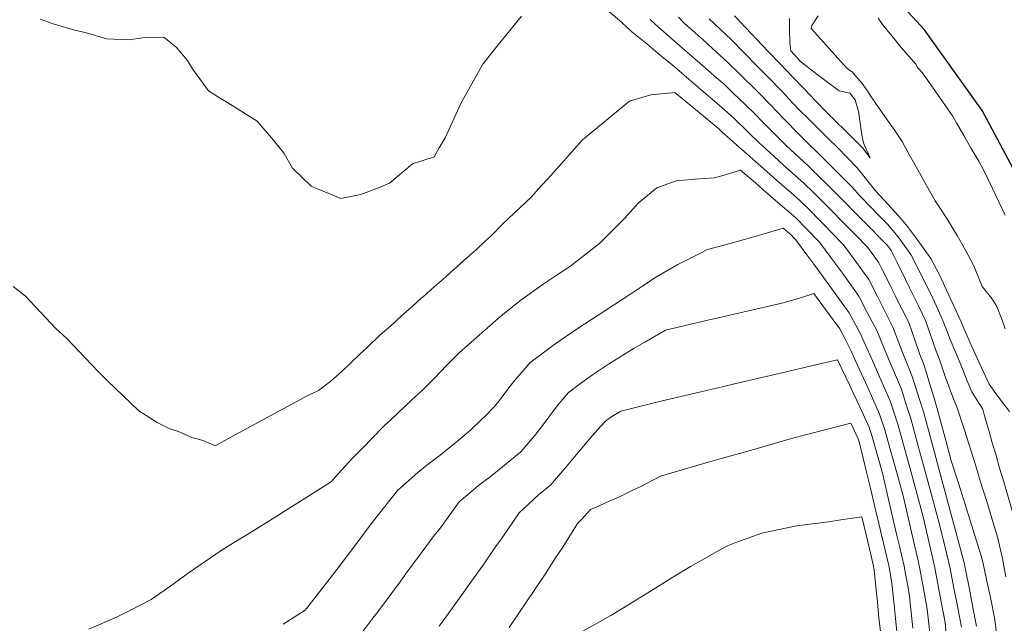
# Model space of a CAD drawing. Header units: inches. Extents: x 11351264 to 11356330, y 6702313 to 6706468.
# Tile 140 of 160: x 11355828 to 11356084, y 6705233 to 6705390. Entities that reach past the tile are written whole.
import ezdxf

# ---------------------------------------------------------------- set-up
doc = ezdxf.new("R2010")
doc.units = ezdxf.units.IN
doc.header["$MEASUREMENT"] = 0
doc.layers.add('Shumate_Contours_clip1', color=7, linetype='Continuous', lineweight=0)
doc.layers.add('Shumate_Streets_clip1', color=7, linetype='Continuous')

msp = doc.modelspace()

# ---------------------------------------------------------------- linework, layer by layer
at = {"layer": 'Shumate_Contours_clip1'}
for points, elevation in [([(11355980.16, 6705392.39), (11355984.28, 6705388.86), (11355986.81, 6705386.5), (11355990.72, 6705383.36), (11355994.73, 6705379.97), (11355997.21, 6705377.96), (11356003.7, 6705372.47), (11356010.17, 6705366.9), (11356013.35, 6705363.98), (11356017.09, 6705360.41), (11356019.93, 6705357.6), (11356023.76, 6705354.12), (11356026.33, 6705351.77), (11356031.57, 6705347.11), (11356034.18, 6705344.57), (11356035.95, 6705342.82), (11356038.88, 6705339.88), (11356041.58, 6705337.13), (11356043.27, 6705335.41), (11356044.91, 6705333.75), (11356048.24, 6705330.37), (11356051.1, 6705326.41), (11356052.06, 6705324.47), (11356053.32, 6705321.97), (11356054.37, 6705319.84), (11356055.53, 6705317.54), (11356056.68, 6705315.2), (11356057.74, 6705313.1), (11356058.99, 6705310.57), (11356059.78, 6705308.33), (11356060.56, 6705306.08), (11356061.79, 6705302.52), (11356062.73, 6705300.17), (11356063.64, 6705297.18), (11356064.56, 6705294.18), (11356065.47, 6705291.17), (11356066.18, 6705288.8), (11356068.76, 6705279.18), (11356069.92, 6705274.87), (11356071.87, 6705268.79), (11356072.64, 6705266.31), (11356074.85, 6705259.38), (11356076.76, 6705253.19), (11356077.8, 6705249.92), (11356078.34, 6705247.76), (11356079.36, 6705242.85), (11356080.1, 6705239.31), (11356081.27, 6705233.64), (11356082.11, 6705226.4)], 1374), ([(11355832.97, 6705389.75), (11355836.33, 6705388.55), (11355840.99, 6705387.14), (11355845.58, 6705386.03), (11355850.24, 6705384.64), (11355855.97, 6705384.43), (11355859.59, 6705384.95), (11355865.08, 6705385.08), (11355868.34, 6705382.51), (11355871.26, 6705379), (11355872.55, 6705376.84), (11355876.73, 6705371.14), (11355879.34, 6705369.51), (11355882.85, 6705367.32), (11355889.37, 6705363.23), (11355893.61, 6705358.29), (11355896.44, 6705354.81), (11355898.57, 6705350.98), (11355903.47, 6705346.37), (11355911.19, 6705343.13), (11355916.37, 6705344.17), (11355920.95, 6705345.89), (11355923.79, 6705347.07), (11355929.79, 6705352.13), (11355935.44, 6705353.97), (11355936.76, 6705356.31), (11355938.3, 6705358.92), (11355942.42, 6705367.97), (11355948.07, 6705378.07), (11355952.1, 6705383.06), (11355958.16, 6705390.52)], 1374), ([(11355991.65, 6705389.69), (11355993.75, 6705387.65), (11355998.07, 6705383.99), (11356001.36, 6705381.06), (11356004.53, 6705378.36), (11356008.88, 6705374.47), (11356010.99, 6705372.66), (11356013.23, 6705370.51), (11356016.35, 6705367.56), (11356018.92, 6705365.02), (11356020.78, 6705363.12), (11356023.66, 6705360.22), (11356027.05, 6705356.8), (11356032.62, 6705351.69), (11356035.23, 6705349.14), (11356037.83, 6705346.56), (11356040.42, 6705343.95), (11356042.21, 6705342.14), (11356045.12, 6705339.19), (11356047.85, 6705336.43), (11356049.33, 6705334.93), (11356051.04, 6705333.21), (11356053.17, 6705331.08), (11356053.68, 6705330.44), (11356054.29, 6705329.58), (11356055.82, 6705326.47), (11356058, 6705322.05), (11356058.98, 6705320.09), (11356060.19, 6705317.64), (11356061.34, 6705315.34), (11356062.39, 6705313.23), (11356063.34, 6705311.1), (11356064.44, 6705307.88), (11356065.22, 6705305.65), (11356066, 6705303.42), (11356066.85, 6705301.21), (11356068.35, 6705296.8), (11356069.45, 6705293.76), (11356070.57, 6705290.74), (11356071.42, 6705288.96), (11356073.35, 6705282.86), (11356076.23, 6705273.82), (11356077.49, 6705269.72), (11356079.17, 6705264.35), (11356081.42, 6705256.8), (11356082.04, 6705254.8), (11356082.66, 6705252.09), (11356083.26, 6705249.45), (11356084.13, 6705244.75)], 1372), ([(11355998.99, 6705390.27), (11356000.46, 6705388.76), (11356005.38, 6705384.38), (11356007.79, 6705382.13), (11356011.82, 6705378.52), (11356014.95, 6705375.45), (11356019.34, 6705371.14), (11356022.96, 6705367.44), (11356024.64, 6705365.69), (11356026.55, 6705363.68), (11356030.17, 6705359.97), (11356033.43, 6705356.71), (11356033.77, 6705356.38), (11356034.07, 6705356.09), (11356036.35, 6705353.88), (11356038.97, 6705351.31), (11356041.58, 6705348.71), (11356044.18, 6705346.07), (11356046.16, 6705343.82), (11356049.14, 6705340.71), (11356050.87, 6705338.93), (11356053.34, 6705336.46), (11356056.13, 6705333.16), (11356057.45, 6705331.33), (11356059.43, 6705328.54), (11356061.82, 6705323.78), (11356064.69, 6705318.17), (11356066.4, 6705314.38), (11356067.84, 6705311.17), (11356068.7, 6705308.92), (11356069.64, 6705306.47), (11356071.09, 6705303), (11356072.64, 6705299.21), (11356074, 6705295.86), (11356075.28, 6705292.85), (11356076.77, 6705290.46), (11356078.1, 6705288.36), (11356078.68, 6705286.28), (11356079.81, 6705282.49), (11356080.59, 6705279.61), (11356081.48, 6705276.63), (11356082.51, 6705272.94), (11356083.59, 6705269.43), (11356086.37, 6705259.79)], 1370), ([(11356006.96, 6705389.83), (11356012.66, 6705384.5), (11356016.27, 6705380.81), (11356019.3, 6705377.76), (11356022.33, 6705374.71), (11356025.92, 6705370.97), (11356028.83, 6705367.84), (11356030.41, 6705366.18), (11356032.67, 6705363.9), (11356035.77, 6705360.86), (11356038.03, 6705358.64), (11356040.36, 6705356.37), (11356042.88, 6705353.82), (11356045.47, 6705351.12), (11356048.25, 6705347.62), (11356050.25, 6705345.1), (11356053.5, 6705341.6), (11356055.19, 6705339.72), (11356056.83, 6705337.88), (11356058.57, 6705335.88), (11356060.62, 6705333.05), (11356062.62, 6705330.28), (11356064.62, 6705327.48), (11356066.96, 6705323.06), (11356068.69, 6705319.31), (11356070.42, 6705315.55), (11356072.4, 6705311.24), (11356073.17, 6705309.43), (11356074.89, 6705305.61), (11356076.6, 6705301.79), (11356078.73, 6705297.09), (11356079.78, 6705294.86), (11356081.12, 6705292.97), (11356082.49, 6705291.11), (11356085.08, 6705287.73)], 1368), ([(11356013.53, 6705390.61), (11356016.38, 6705387.61), (11356019.35, 6705384.49), (11356022.33, 6705381.38), (11356025.31, 6705378.28), (11356027.2, 6705376.29), (11356028.63, 6705374.79), (11356031.66, 6705371.62), (11356034.71, 6705368.46), (11356037.76, 6705365.33), (11356040.01, 6705363.1), (11356042.27, 6705360.87), (11356044.52, 6705358.64), (11356046.52, 6705356.64), (11356046.81, 6705356.34), (11356048.82, 6705353.66), (11356047.43, 6705356.73), (11356047.07, 6705357.59), (11356046.67, 6705359.72), (11356046.23, 6705362.75), (11356045.8, 6705365.79), (11356044.94, 6705368.77), (11356043.55, 6705370.53), (11356040.8, 6705371.14), (11356037.43, 6705373.65), (11356034.63, 6705375.73), (11356030.69, 6705378.73), (11356028.21, 6705381.5), (11356027.92, 6705383.61), (11356027.82, 6705387.32), (11356027.89, 6705389.91)], 1366), ([(11356083.92, 6705309.22), (11356083.06, 6705311.75), (11356081.77, 6705315.01), (11356080.45, 6705317.1), (11356077.97, 6705320.21), (11356075.83, 6705325.6), (11356073.63, 6705329.66), (11356071.43, 6705333.5), (11356068.81, 6705337.94), (11356066.92, 6705340.73), (11356065.78, 6705342.5), (11356063.5, 6705346.52), (11356061.25, 6705350.54), (11356059.01, 6705354.54), (11356057.81, 6705356.66), (11356057.13, 6705357.92), (11356055.24, 6705360.77), (11356053.3, 6705363.62), (11356051.3, 6705366.47), (11356049.34, 6705369.18), (11356049.28, 6705369.31), (11356048.04, 6705371.19), (11356046.74, 6705373.02), (11356044.06, 6705376.15), (11356043.77, 6705376.22), (11356042.78, 6705377.01), (11356040.46, 6705379.59), (11356038.13, 6705382.18), (11356035.8, 6705384.76), (11356033.55, 6705387.24), (11356033.53, 6705387.32), (11356033.65, 6705388.08), (11356035.29, 6705390.64)], 1368), ([(11356083.98, 6705338.83), (11356082.3, 6705342.26), (11356080.62, 6705345.69), (11356078.19, 6705350.71), (11356077.07, 6705352.85), (11356075.14, 6705356.16), (11356073.22, 6705359.47), (11356071.3, 6705362.78), (11356070.24, 6705364.62), (11356069.02, 6705366.35), (11356066.83, 6705369.52), (11356064.63, 6705372.69), (11356062.44, 6705375.85), (11356061.27, 6705377.09), (11356060.7, 6705378.04), (11356056.93, 6705382.44), (11356054.49, 6705385.41), (11356052.06, 6705388.38), (11356050.9, 6705390)], 1370), ([(11355825.94, 6705320.21), (11355829, 6705317.83), (11355837.01, 6705309.33), (11355839.75, 6705306.82), (11355848, 6705298.14), (11355850.42, 6705295.66), (11355858.64, 6705287.93), (11355863.37, 6705284.83), (11355866.51, 6705283.26), (11355869.12, 6705282.42), (11355872.41, 6705280.99), (11355875.38, 6705280.18), (11355878.42, 6705278.82), (11355883.51, 6705281.57), (11355885.94, 6705282.9), (11355892.78, 6705286.62), (11355899.67, 6705290.36), (11355902.05, 6705291.66), (11355905.32, 6705293.19), (11355908.59, 6705295.62), (11355911.59, 6705298.33), (11355913.7, 6705300.26), (11355916.22, 6705302.74), (11355917.97, 6705304.38), (11355921.35, 6705307.64), (11355924.12, 6705310.04), (11355926.87, 6705312.49), (11355929.59, 6705314.97), (11355932.15, 6705317.27), (11355932.55, 6705317.58), (11355935.39, 6705320.13), (11355938.46, 6705322.79), (11355941.52, 6705325.48), (11355944.57, 6705328.17), (11355946.42, 6705329.84), (11355948.81, 6705332.12), (11355950.31, 6705333.51), (11355953.41, 6705336.62), (11355956.16, 6705339.25), (11355960.65, 6705343.46), (11355963.38, 6705346.48), (11355965.07, 6705348.32), (11355974.02, 6705358.36), (11355986.23, 6705368.44), (11355991.79, 6705370.11), (11355998.04, 6705370.68), (11356003.93, 6705365.81), (11356009.38, 6705361.3), (11356010.36, 6705360.4), (11356012.48, 6705358.43), (11356014.8, 6705356.46), (11356020.39, 6705351.53), (11356025.28, 6705347.2), (11356028.19, 6705344.65), (11356030.53, 6705342.61), (11356033.14, 6705340.05), (11356035.56, 6705337.61), (11356037.11, 6705336.02), (11356038.64, 6705334.45), (11356041.94, 6705331.07), (11356044.86, 6705327.08), (11356046.88, 6705324.28), (11356048.5, 6705322.03), (11356050.73, 6705317.62), (11356052.41, 6705314.3), (11356054.76, 6705309.68), (11356056.31, 6705305.58), (11356057.18, 6705303.31), (11356059, 6705298.82), (11356059.8, 6705296.81), (11356060.75, 6705293.85), (11356061.69, 6705290.88), (11356062.78, 6705287.34), (11356063.39, 6705285.08), (11356065.57, 6705277.05), (11356066.71, 6705272.81), (11356068.34, 6705266.74), (11356069.99, 6705260.57), (11356071.09, 6705256.43), (11356073.26, 6705248.35), (11356073.66, 6705246.63), (11356074.64, 6705241.55), (11356075.56, 6705236.77), (11356076.51, 6705231.86)], 1376), ([(11355845.63, 6705231.14), (11355852.81, 6705234.25), (11355856.6, 6705236.12), (11355861.83, 6705238.81), (11355866.94, 6705242.41), (11355871.48, 6705245.66), (11355880, 6705251.6), (11355884.35, 6705254.22), (11355887.39, 6705256.09), (11355892.01, 6705258.95), (11355894.73, 6705260.64), (11355896.52, 6705261.76), (11355902.03, 6705265.24), (11355908.74, 6705269.5), (11355909.2, 6705270.1), (11355909.33, 6705270.26), (11355909.69, 6705270.61), (11355914.04, 6705275.42), (11355917.13, 6705278.5), (11355919.04, 6705280.54), (11355922.55, 6705284.04), (11355924.21, 6705285.61), (11355929.55, 6705290.64), (11355932.38, 6705293.29), (11355935.52, 6705296.39), (11355938.67, 6705299.71), (11355940.17, 6705301.25), (11355941.91, 6705302.96), (11355944.09, 6705304.86), (11355946.51, 6705307.06), (11355948.51, 6705308.76), (11355951.48, 6705311.41), (11355953.73, 6705313.26), (11355957.95, 6705316.67), (11355963.8, 6705320.81), (11355967.72, 6705323.45), (11355970.96, 6705325.58), (11355972.97, 6705327.14), (11355978.5, 6705331.47), (11355983.37, 6705336.35), (11355985.04, 6705338.05), (11355988.5, 6705341.94), (11355993.31, 6705345.87), (11355998.4, 6705347.68), (11356003.22, 6705348.11), (11356008.24, 6705348.46), (11356010.27, 6705349), (11356015.15, 6705350.45), (11356018.97, 6705347.18), (11356020.95, 6705345.45), (11356024.23, 6705342.62), (11356029.49, 6705338.1), (11356032.23, 6705335.34), (11356035.65, 6705331.78), (11356038.63, 6705327.76), (11356040.65, 6705324.98), (11356042.29, 6705322.74), (11356045.93, 6705317.69), (11356048.18, 6705313.32), (11356050.53, 6705308.79), (11356051.53, 6705306.41), (11356052.48, 6705304.12), (11356054.6, 6705299.14), (11356055.39, 6705297.16), (11356056.95, 6705293.53), (11356058.41, 6705288.97), (11356059.39, 6705285.88), (11356061.35, 6705278.7), (11356062.21, 6705275.6), (11356064.69, 6705266.4), (11356066.59, 6705259.25), (11356067.94, 6705254.2), (11356069.67, 6705246.85), (11356070.63, 6705241.76), (11356071.6, 6705236.68), (11356072.56, 6705231.6)], 1378), ([(11355896.11, 6705232.39), (11355901.91, 6705236.07), (11355903.49, 6705238.1), (11355909, 6705245.17), (11355911.21, 6705248.12), (11355914.83, 6705252.81), (11355918.82, 6705258.15), (11355920.6, 6705260.48), (11355925.93, 6705267.21), (11355931.14, 6705271.84), (11355933.48, 6705273.72), (11355936.95, 6705276.37), (11355941.6, 6705280.05), (11355944.84, 6705282.83), (11355947.93, 6705285.78), (11355948.76, 6705286.62), (11355951.06, 6705288.94), (11355952.33, 6705290.49), (11355954.58, 6705293.49), (11355956.44, 6705295.91), (11355958.95, 6705298.77), (11355960.29, 6705300.38), (11355966.56, 6705305.07), (11355972.92, 6705309.39), (11355979.85, 6705313.87), (11355986.55, 6705318.32), (11355989.47, 6705320.21), (11355993.25, 6705322.77), (11355998.77, 6705325.97), (11356005.05, 6705329.04), (11356006.42, 6705329.84), (11356006.83, 6705329.96), (11356011.46, 6705331.14), (11356016.4, 6705332.52), (11356021.3, 6705333.95), (11356026.19, 6705335.4), (11356028.43, 6705333.47), (11356028.85, 6705333.04), (11356029.39, 6705332.48), (11356032.4, 6705328.45), (11356034.44, 6705325.67), (11356036.08, 6705323.47), (11356039.74, 6705318.45), (11356043.39, 6705313.42), (11356046.31, 6705307.9), (11356047.66, 6705304.96), (11356049.29, 6705301.36), (11356050.74, 6705297.97), (11356051.71, 6705295.82), (11356054.11, 6705290.27), (11356055.07, 6705287.32), (11356056, 6705284.42), (11356059.38, 6705272.24), (11356061.65, 6705263.86), (11356062.68, 6705259.99), (11356063.8, 6705255.02), (11356064.87, 6705250.5), (11356065.68, 6705247.06), (11356066.62, 6705241.98), (11356067.33, 6705238.22), (11356068.32, 6705232.84), (11356069.21, 6705224.07)], 1380), ([(11355914.82, 6705227.73), (11355919.25, 6705233.58), (11355921.01, 6705235.95), (11355926.33, 6705243.11), (11355928.42, 6705246.01), (11355932.01, 6705250.85), (11355935.42, 6705255.43), (11355937.05, 6705257.5), (11355941.97, 6705264.26), (11355947.4, 6705268.85), (11355949.99, 6705270.69), (11355953.24, 6705273.37), (11355957.96, 6705277.19), (11355961.59, 6705281.44), (11355963.97, 6705284.47), (11355967.46, 6705289.21), (11355970.35, 6705292.62), (11355973.83, 6705295.23), (11355976.62, 6705297.3), (11355980.74, 6705300.04), (11355987.46, 6705304.16), (11355990.23, 6705305.78), (11355995.56, 6705308.91), (11356006.97, 6705311.58), (11356008.94, 6705312.04), (11356021.35, 6705314.87), (11356025.85, 6705315.89), (11356030.45, 6705317.23), (11356034.21, 6705318.37), (11356037.25, 6705314.26), (11356040.91, 6705309.25), (11356042.11, 6705307.02), (11356042.69, 6705305.81), (11356043.86, 6705303.42), (11356045.99, 6705298.79), (11356047.63, 6705295.22), (11356049.17, 6705291.78), (11356051.3, 6705287.04), (11356052.61, 6705282.96), (11356053.94, 6705278.22), (11356055.52, 6705272.72), (11356057.39, 6705265.8), (11356057.99, 6705263.19), (11356059.55, 6705256.35), (11356061.13, 6705249.62), (11356061.69, 6705247.27), (11356062.72, 6705241.64), (11356063.69, 6705236.27), (11356064.32, 6705230.18)], 1382), ([(11355936.73, 6705231.86), (11355938.16, 6705233.84), (11355943.45, 6705241.21), (11355945.12, 6705243.6), (11355948.34, 6705247.98), (11355951.41, 6705252.49), (11355953.12, 6705254.85), (11355957.53, 6705261.4), (11355962.57, 6705266.06), (11355965.67, 6705268.59), (11355969.35, 6705272.78), (11355971.93, 6705275.97), (11355973.39, 6705277.65), (11355976.52, 6705281.37), (11355978.76, 6705283.91), (11355979.97, 6705285.19), (11355981.62, 6705286.41), (11355983.99, 6705287.8), (11355994.71, 6705290.47), (11355997.02, 6705291.02), (11356004.77, 6705292.84), (11356010.69, 6705294.22), (11356013.51, 6705294.9), (11356025.51, 6705297.68), (11356035.42, 6705300.06), (11356040.32, 6705301.2), (11356043.47, 6705294.66), (11356044.4, 6705292.6), (11356045.99, 6705289.25), (11356048.49, 6705283.82), (11356049.23, 6705281.5), (11356052.06, 6705271.66), (11356054.24, 6705262.19), (11356055.81, 6705255.45), (11356056.46, 6705252.67), (11356057.68, 6705247.49), (11356058.13, 6705245.03), (11356058.59, 6705242.4), (11356059.08, 6705239.68), (11356059.43, 6705236.3), (11356059.93, 6705231.39)], 1384), ([(11355954.91, 6705231.54), (11355959.66, 6705238.43), (11355961.1, 6705240.67), (11355964.31, 6705245.4), (11355966.98, 6705249.62), (11355968.87, 6705252.45), (11355972.72, 6705258.61), (11355973.73, 6705259.59), (11355976.05, 6705262.19), (11355978.17, 6705263.06), (11355980.2, 6705264.03), (11355983.63, 6705265.56), (11355987.09, 6705267.22), (11355989.01, 6705268.16), (11355994.28, 6705270.86), (11356003.74, 6705273.67), (11356007.29, 6705274.73), (11356017.39, 6705277.48), (11356028.39, 6705280.7), (11356030.67, 6705281.28), (11356043.78, 6705284.66), (11356045.69, 6705280.59), (11356045.86, 6705280.05), (11356046.52, 6705277.75), (11356048.01, 6705271.58), (11356048.81, 6705268.16), (11356049.9, 6705263.62), (11356051.08, 6705258.59), (11356051.78, 6705255.66), (11356053.67, 6705247.7), (11356054.48, 6705243.09), (11356055.05, 6705237.43), (11356055.32, 6705234.8), (11356056.07, 6705227.83)], 1386), ([(11355971.11, 6705228.96), (11355981.37, 6705234.63), (11355984.7, 6705236.64), (11355991.72, 6705241.01), (11355997.52, 6705244.61), (11356002.08, 6705247.43), (11356011.03, 6705252.47), (11356011.73, 6705252.79), (11356013.9, 6705253.68), (11356020.67, 6705256.11), (11356029.65, 6705258), (11356037.98, 6705259.04), (11356041.19, 6705259.5), (11356046.66, 6705260.35), (11356047.95, 6705254.96), (11356049.63, 6705247.91), (11356049.88, 6705246.5), (11356050.4, 6705241.23), (11356050.7, 6705238.22), (11356051.13, 6705233.93), (11356051.57, 6705229.92)], 1388)]:
    msp.add_lwpolyline(points, dxfattribs=dict(at, elevation=elevation))
at = {"layer": 'Shumate_Streets_clip1'}
msp.add_lwpolyline([(11355826, 6704933), (11355855, 6704939), (11355884, 6704948), (11355911, 6704959), (11355938, 6704972), (11355963, 6704987), (11355987, 6705004.5), (11356012, 6705024), (11356034, 6705045.5), (11356053, 6705069.5), (11356070, 6705095.5), (11356085, 6705123), (11356096, 6705152), (11356104, 6705182), (11356109, 6705212.5), (11356111, 6705243.5), (11356110, 6705269), (11356106, 6705294.5), (11356100, 6705319.5), (11356090, 6705343.5), (11356078, 6705366), (11356063, 6705387), (11356045, 6705406.5)], dxfattribs=at)

doc.saveas('drawing.dxf')
